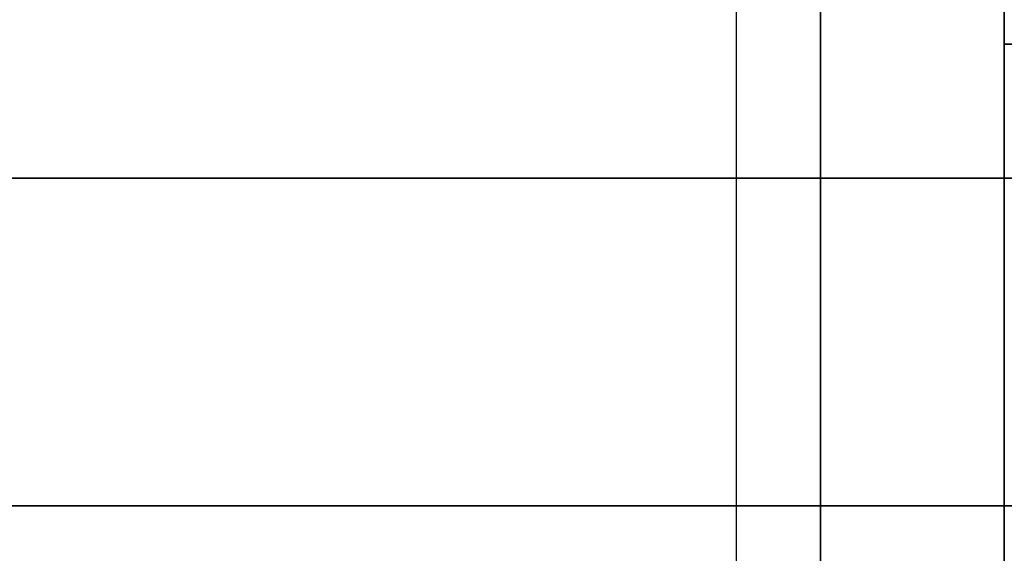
# Model space of a CAD drawing. Header units: millimetres. Extents: x -105 to 152, y -114 to 65.
# Tile 131 of 256: x 116.124 to 117.776, y -95.879 to -94.984. Entities that reach past the tile are written whole.
import ezdxf

# ---------------------------------------------------------------- set-up
doc = ezdxf.new("R2010")
doc.units = ezdxf.units.MM
doc.layers.add('Layer 01', color=7, linetype='Continuous', true_color=0x000000)

msp = doc.modelspace()

# ---------------------------------------------------------------- linework, layer by layer
at = {"layer": 'Layer 01'}
for p, q in [((117.776, -96.7, 12.94), (117.776, -93.35, 12.94)), ((117.776, -96.7, 24.06), (117.776, -93.35, 24.06)), ((117.4676, -110.2, 18.0403), (117.4676, -93.7, 18.0403)), ((117.776, -93.9, 5.7877), (117.776, -112.35, 5.7877))]:
    msp.add_line(p, q, dxfattribs=at)
at = {"layer": 'Layer 01', "extrusion": (0, 1, 0)}
for centre, radius, start, end in [((-118.576, 12.94, -95.025), 0.8, 270, 90), ((-118.576, 18.5, -95.25), 11.25, 270, 90), ((-118.576, 18.5, -95.25), 1.25, 0, 180), ((-118.576, 18.5, -95.25), 1.25, 180, 0)]:
    msp.add_arc(centre, radius, start, end, dxfattribs=at)
at = {"layer": 'Layer 01', "extrusion": (-1.07998e-16, 1, -3.78956e-15)}
msp.add_arc((-118.576, 18.5, -95.8), 11.25, 270, 90, dxfattribs=at)
at = {"layer": 'Layer 01'}
for points in [[(117.4676, -93.7, 18.0403), (117.4676, -101.95, 18.0403), (117.4676, -110.2, 18.0403)], [(117.326, -93.8, 18.5), (117.326, -95.25, 18.5), (117.326, -96.7, 18.5)], [(117.776, -111.4, 6.4766), (117.776, -102.65, 6.4766), (117.776, -93.9, 6.4766)], [(117.776, -93.9, 5.0989), (117.776, -103.15, 5.0989), (117.776, -112.4, 5.0989)]]:
    msp.add_open_spline(points, degree=2, dxfattribs=at)

doc.saveas('drawing.dxf')
